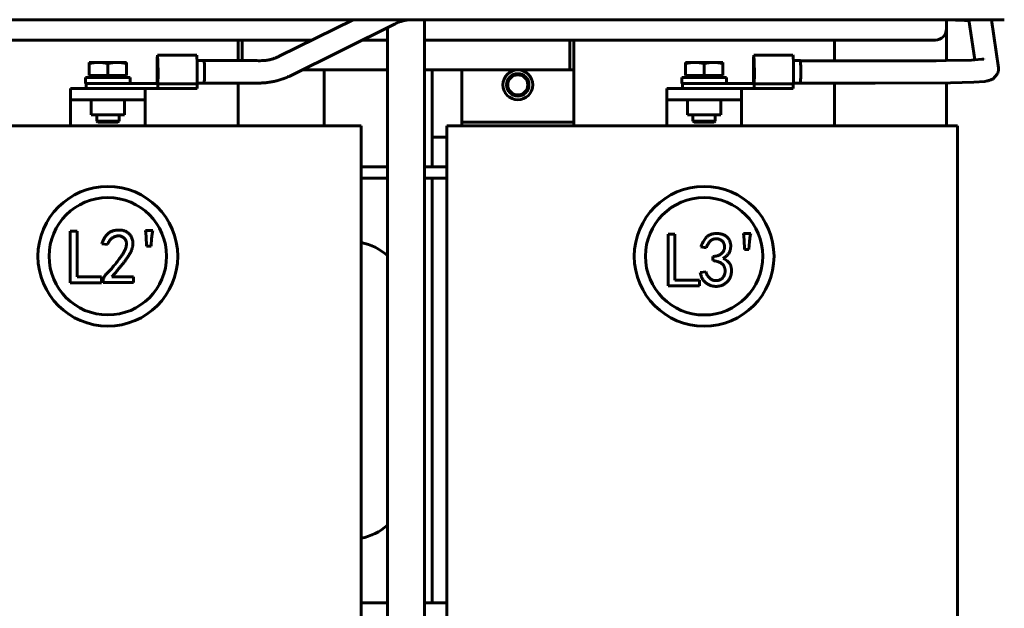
# Model space of a CAD drawing. Header units: millimetres. Extents: x 0 to 297, y 0 to 420.
# Tile 6 of 18: x 160 to 226, y 153 to 192. Entities that reach past the tile are written whole.
import ezdxf

# ---------------------------------------------------------------- set-up
doc = ezdxf.new("R2010")
doc.units = ezdxf.units.MM
doc.linetypes.add('K5LT_BASIC', pattern=[0])
doc.layers.add('Системный слой', color=7, linetype='Continuous')

# ---------------------------------------------------------------- blocks, each defined once
blk = doc.blocks.new('U3')
at = {"layer": 'Системный слой', "color": 150, "linetype": 'K5LT_BASIC', "lineweight": 60, "true_color": 0x0080ff}
for p, q in [((221.941, 192.079), (221.939, 192.079)), ((221.971, 192.079), (221.941, 192.079)), ((221.99, 192.079), (221.971, 192.079)), ((222.003, 192.078), (221.99, 192.079)), ((222.012, 192.078), (222.003, 192.078)), ((222.018, 192.078), (222.012, 192.078)), ((222.029, 192.078), (222.018, 192.078)), ((222.033, 192.078), (222.029, 192.078)), ((222.037, 192.078), (222.033, 192.078)), ((222.135, 192.076), (222.037, 192.078)), ((222.187, 192.075), (222.135, 192.076)), ((222.213, 192.074), (222.187, 192.075)), ((222.226, 192.074), (222.213, 192.074)), ((222.233, 192.074), (222.226, 192.074)), ((222.236, 192.074), (222.233, 192.074)), ((222.262, 192.073), (222.236, 192.074)), ((222.301, 192.072), (222.262, 192.073)), ((222.321, 192.072), (222.301, 192.072)), ((222.331, 192.071), (222.321, 192.072)), ((222.335, 192.071), (222.331, 192.071)), ((222.463, 192.068), (222.335, 192.071)), ((222.581, 192.064), (222.463, 192.068)), ((222.639, 192.062), (222.581, 192.064)), ((222.667, 192.061), (222.639, 192.062)), ((222.681, 192.061), (222.667, 192.061)), ((222.688, 192.06), (222.681, 192.061)), ((222.839, 192.055), (222.688, 192.06)), ((222.933, 192.051), (222.839, 192.055)), ((222.979, 192.049), (222.933, 192.051)), ((223.001, 192.048), (222.979, 192.049)), ((223.013, 192.047), (223.001, 192.048)), ((223.018, 192.047), (223.013, 192.047)), ((223.101, 192.043), (223.018, 192.047)), ((223.173, 192.039), (223.101, 192.043)), ((223.208, 192.037), (223.173, 192.039)), ((223.226, 192.036), (223.208, 192.037)), ((223.234, 192.035), (223.226, 192.036)), ((223.239, 192.035), (223.234, 192.035)), ((223.291, 192.032), (223.239, 192.035)), ((223.365, 192.027), (223.291, 192.032)), ((223.401, 192.025), (223.365, 192.027)), ((223.419, 192.024), (223.401, 192.025)), ((223.427, 192.023), (223.419, 192.024)), ((223.432, 192.023), (223.427, 192.023)), ((223.434, 192.023), (223.432, 192.023)), ((223.437, 192.022), (223.434, 192.023)), ((223.439, 192.022), (223.437, 192.022)), ((223.44, 192.022), (223.439, 192.022)), ((223.441, 192.022), (223.44, 192.022)), ((223.442, 192.022), (223.441, 192.022)), ((223.443, 192.022), (223.442, 192.022)), ((223.444, 192.022), (223.443, 192.022)), ((223.447, 192.022), (223.444, 192.022)), ((223.453, 192.021), (223.447, 192.022)), ((223.465, 192.02), (223.453, 192.021))]:
    blk.add_line(p, q, dxfattribs=at)
blk = doc.blocks.new('U4')
at = {"layer": 'Системный слой', "color": 150, "linetype": 'K5LT_BASIC', "lineweight": 60, "true_color": 0x0080ff}
for p, q in [((225.071, 188.119), (225.358, 188.437)), ((225.358, 188.437), (225.389, 188.505)), ((225.389, 188.507), (225.391, 188.51)), ((225.389, 188.505), (225.389, 188.507)), ((225.391, 188.51), (225.393, 188.517)), ((225.393, 188.517), (225.398, 188.53)), ((225.398, 188.53), (225.407, 188.557)), ((225.407, 188.557), (225.414, 188.583)), ((225.414, 188.585), (225.415, 188.588)), ((225.414, 188.583), (225.414, 188.585)), ((225.415, 188.588), (225.417, 188.594)), ((225.417, 188.594), (225.42, 188.607)), ((225.42, 188.607), (225.425, 188.633)), ((225.425, 188.633), (225.429, 188.657)), ((225.43, 188.841), (225.429, 188.847)), ((225.429, 188.662), (225.43, 188.669)), ((225.429, 188.659), (225.429, 188.662)), ((225.429, 188.657), (225.429, 188.659)), ((225.43, 188.836), (225.43, 188.841)), ((225.431, 188.833), (225.43, 188.836)), ((225.43, 188.669), (225.432, 188.683)), ((225.431, 188.832), (225.431, 188.833)), ((225.434, 188.802), (225.431, 188.832)), ((225.432, 188.683), (225.434, 188.71)), ((225.435, 188.773), (225.434, 188.802)), ((225.434, 188.71), (225.436, 188.745)), ((225.436, 188.758), (225.435, 188.773)), ((225.436, 188.751), (225.436, 188.758)), ((225.436, 188.747), (225.436, 188.751)), ((225.436, 188.745), (225.436, 188.747)), ((212.149, 187.837), (217.173, 187.837)), ((217.173, 187.837), (222.209, 187.839)), ((222.209, 187.839), (223.785, 187.884)), ((223.785, 187.884), (224.51, 187.944)), ((224.51, 187.944), (224.687, 187.972)), ((224.687, 187.972), (224.69, 187.972)), ((224.69, 187.972), (224.692, 187.972)), ((224.692, 187.972), (224.693, 187.973)), ((224.693, 187.973), (224.695, 187.973)), ((224.695, 187.973), (224.697, 187.974)), ((224.697, 187.974), (224.704, 187.975)), ((224.704, 187.975), (224.711, 187.976)), ((224.711, 187.976), (224.724, 187.979)), ((224.724, 187.979), (224.751, 187.985)), ((224.751, 187.985), (224.799, 187.998)), ((224.799, 187.998), (224.92, 188.039)), ((224.92, 188.039), (225.071, 188.119))]:
    blk.add_line(p, q, dxfattribs=at)
blk = doc.blocks.new('U5')
at = {"layer": 'Системный слой', "color": 150, "linetype": 'K5LT_BASIC', "lineweight": 60, "true_color": 0x0080ff}
for p, q in [((212.149, 189.335), (216.691, 189.335)), ((216.691, 189.335), (221.247, 189.335)), ((221.247, 189.335), (221.937, 189.336)), ((221.937, 189.336), (223.635, 189.377)), ((223.635, 189.377), (223.841, 189.388)), ((223.841, 189.388), (224.318, 189.428)), ((224.318, 189.428), (224.409, 189.44)), ((224.409, 189.44), (224.438, 189.445)), ((224.436, 189.443), (224.434, 189.443)), ((224.438, 189.444), (224.436, 189.443)), ((224.438, 189.445), (224.442, 189.446)), ((224.441, 189.445), (224.438, 189.444)), ((224.443, 189.446), (224.441, 189.445)), ((224.442, 189.446), (224.447, 189.447)), ((224.445, 189.446), (224.443, 189.446)), ((224.449, 189.447), (224.445, 189.446)), ((224.447, 189.447), (224.449, 189.447)), ((224.449, 189.447), (224.45, 189.448)), ((224.451, 189.448), (224.449, 189.447)), ((224.449, 189.447), (224.449, 189.447)), ((224.449, 189.447), (224.449, 189.447)), ((224.45, 189.448), (224.451, 189.448)), ((224.451, 189.448), (224.452, 189.448)), ((224.452, 189.448), (224.451, 189.448)), ((224.452, 189.448), (224.452, 189.448)), ((224.452, 189.448), (224.452, 189.448)), ((224.452, 189.448), (224.452, 189.448)), ((224.452, 189.448), (224.452, 189.448))]:
    blk.add_line(p, q, dxfattribs=at)
blk = doc.blocks.new('U6')
at = {"layer": 'Системный слой', "color": 150, "linetype": 'K5LT_BASIC', "lineweight": 60, "true_color": 0x0080ff}
for p, q in [((223.456, 192.086), (222.911, 192.086)), ((225.826, 192.086), (224.967, 192.086))]:
    blk.add_line(p, q, dxfattribs=at)
blk = doc.blocks.new('U7')
at = {"layer": 'Системный слой', "color": 150, "linetype": 'K5LT_BASIC', "lineweight": 60, "true_color": 0x0080ff}
for p, q in [((184.956, 191.806), (184.958, 191.807)), ((184.958, 191.807), (184.959, 191.808)), ((184.959, 191.808), (184.96, 191.808)), ((184.96, 191.808), (184.961, 191.808)), ((184.961, 191.808), (184.962, 191.809)), ((184.962, 191.809), (184.962, 191.809)), ((184.962, 191.809), (184.962, 191.809)), ((184.962, 191.809), (184.963, 191.809)), ((184.963, 191.809), (184.964, 191.81)), ((184.964, 191.81), (184.966, 191.811)), ((184.966, 191.811), (184.967, 191.811)), ((184.967, 191.811), (184.967, 191.812)), ((184.967, 191.812), (184.968, 191.812)), ((184.968, 191.812), (184.969, 191.812)), ((184.969, 191.812), (184.972, 191.814)), ((184.972, 191.814), (184.977, 191.816)), ((184.977, 191.816), (184.978, 191.817)), ((184.977, 191.816), (184.977, 191.816)), ((184.978, 191.817), (184.98, 191.818)), ((184.98, 191.818), (184.984, 191.82)), ((184.984, 191.82), (184.992, 191.823)), ((184.992, 191.823), (184.997, 191.826)), ((184.997, 191.826), (184.998, 191.826)), ((184.998, 191.826), (184.999, 191.827)), ((184.999, 191.827), (185.002, 191.829)), ((185.002, 191.829), (185.008, 191.831)), ((185.008, 191.831), (185.021, 191.837)), ((185.021, 191.837), (185.036, 191.845)), ((185.036, 191.845), (185.038, 191.845)), ((185.038, 191.845), (185.04, 191.847)), ((185.04, 191.847), (185.046, 191.849)), ((185.046, 191.849), (185.056, 191.854)), ((185.056, 191.854), (185.077, 191.864)), ((185.077, 191.864), (185.113, 191.879)), ((185.113, 191.879), (185.115, 191.88)), ((185.115, 191.88), (185.12, 191.882)), ((185.12, 191.882), (185.129, 191.886)), ((185.129, 191.886), (185.148, 191.894)), ((185.148, 191.894), (185.186, 191.91)), ((185.186, 191.91), (185.256, 191.937)), ((185.256, 191.937), (185.259, 191.938)), ((185.259, 191.938), (185.266, 191.941)), ((185.266, 191.941), (185.28, 191.946)), ((185.28, 191.946), (185.307, 191.955)), ((185.307, 191.955), (185.362, 191.973)), ((185.362, 191.973), (185.438, 191.996)), ((185.438, 191.996), (185.44, 191.997)), ((185.44, 191.997), (185.446, 191.998)), ((185.446, 191.998), (185.458, 192.001)), ((185.458, 192.001), (185.481, 192.007)), ((185.481, 192.007), (185.524, 192.018)), ((185.524, 192.018), (185.526, 192.019)), ((185.526, 192.019), (185.53, 192.019)), ((185.53, 192.019), (185.537, 192.021)), ((185.537, 192.021), (185.552, 192.025)), ((185.552, 192.025), (185.583, 192.031)), ((185.583, 192.031), (185.611, 192.037)), ((185.611, 192.037), (185.613, 192.037)), ((185.613, 192.037), (185.616, 192.038)), ((185.616, 192.038), (185.622, 192.039)), ((185.622, 192.039), (185.634, 192.041)), ((185.634, 192.041), (185.658, 192.046)), ((185.658, 192.046), (185.659, 192.046)), ((185.659, 192.046), (185.66, 192.046)), ((185.66, 192.046), (185.662, 192.046)), ((185.662, 192.046), (185.667, 192.047)), ((185.667, 192.047), (185.676, 192.049)), ((185.676, 192.049), (185.694, 192.051)), ((185.694, 192.051), (185.707, 192.054)), ((185.707, 192.054), (185.708, 192.054)), ((185.708, 192.054), (185.711, 192.054)), ((185.711, 192.054), (185.715, 192.055)), ((185.715, 192.055), (185.724, 192.056)), ((185.724, 192.056), (185.742, 192.059)), ((185.742, 192.059), (185.756, 192.06)), ((185.756, 192.06), (185.757, 192.061)), ((185.757, 192.061), (185.759, 192.061)), ((185.759, 192.061), (185.764, 192.061)), ((185.764, 192.061), (185.774, 192.063)), ((185.774, 192.063), (185.794, 192.065)), ((185.794, 192.065), (185.814, 192.067)), ((185.814, 192.067), (185.815, 192.068)), ((185.815, 192.068), (185.818, 192.068)), ((185.818, 192.068), (185.823, 192.068)), ((185.823, 192.068), (185.834, 192.069)), ((185.834, 192.069), (185.855, 192.072)), ((185.855, 192.072), (185.872, 192.073)), ((185.872, 192.073), (185.874, 192.073)), ((185.874, 192.073), (185.876, 192.073)), ((185.876, 192.073), (185.882, 192.074)), ((185.882, 192.074), (185.892, 192.075)), ((185.892, 192.075), (185.914, 192.076)), ((185.914, 192.076), (185.932, 192.078)), ((185.932, 192.078), (185.935, 192.078)), ((185.935, 192.078), (185.94, 192.078)), ((185.94, 192.078), (185.95, 192.079)), ((185.95, 192.079), (185.971, 192.08)), ((185.971, 192.08), (186.013, 192.082)), ((186.013, 192.082), (186.098, 192.085)), ((186.098, 192.085), (186.118, 192.085)), ((186.118, 192.085), (186.121, 192.085)), ((186.121, 192.085), (186.127, 192.085)), ((186.127, 192.085), (186.138, 192.086)), ((186.138, 192.086), (186.16, 192.086)), ((186.16, 192.086), (186.19, 192.086)), ((222.813, 192.086), (225.826, 192.086))]:
    blk.add_line(p, q, dxfattribs=at)
blk = doc.blocks.new('U8')
at = {"layer": 'Системный слой', "color": 150, "linetype": 'K5LT_BASIC', "lineweight": 60, "true_color": 0x0080ff}
for p, q in [((172.149, 189.336), (172.148, 189.336)), ((172.148, 187.836), (172.149, 187.836))]:
    blk.add_line(p, q, dxfattribs=at)
blk = doc.blocks.new('U10')
at = {"layer": 'Системный слой', "color": 150, "linetype": 'K5LT_BASIC', "lineweight": 60, "true_color": 0x0080ff}
for p, q in [((221.939, 193.586), (221.939, 205.461)), ((221.939, 191.461), (221.939, 192.086))]:
    blk.add_line(p, q, dxfattribs=at)
blk = doc.blocks.new('U12')
at = {"layer": 'Системный слой', "color": 150, "linetype": 'K5LT_BASIC', "lineweight": 60, "true_color": 0x0080ff}
for p, q in [((146.939, 190.711), (179.368, 190.711)), ((182.746, 190.711), (184.439, 190.711)), ((186.939, 190.711), (221.189, 190.711))]:
    blk.add_line(p, q, dxfattribs=at)
blk = doc.blocks.new('U16')
at = {"layer": 'Системный слой', "color": 150, "linetype": 'K5LT_BASIC', "lineweight": 60, "true_color": 0x0080ff}
for p, q in [((187.439, 184.211), (187.439, 182.211)), ((187.439, 181.461), (187.439, 152.961))]:
    blk.add_line(p, q, dxfattribs=at)
blk = doc.blocks.new('U23')
at = {"layer": 'Системный слой', "color": 150, "linetype": 'K5LT_BASIC', "lineweight": 60, "true_color": 0x0080ff}
for p, q in [((214.439, 189.335), (214.439, 190.711)), ((214.439, 184.961), (214.439, 187.837)), ((214.439, 126.711), (214.439, 132.461))]:
    blk.add_line(p, q, dxfattribs=at)
blk = doc.blocks.new('U24')
at = {"layer": 'Системный слой', "color": 150, "linetype": 'K5LT_BASIC', "lineweight": 60, "true_color": 0x0080ff}
for p, q in [((196.939, 190.711), (196.939, 184.961)), ((196.939, 132.461), (196.939, 126.711))]:
    blk.add_line(p, q, dxfattribs=at)
blk = doc.blocks.new('U25')
at = {"layer": 'Системный слой', "color": 150, "linetype": 'K5LT_BASIC', "lineweight": 60, "true_color": 0x0080ff}
for p, q in [((174.439, 189.336), (174.439, 190.711)), ((174.439, 184.961), (174.439, 187.836)), ((174.439, 126.711), (174.439, 132.461))]:
    blk.add_line(p, q, dxfattribs=at)
blk = doc.blocks.new('U42')
at = {"layer": 'Системный слой', "color": 150, "linetype": 'K5LT_BASIC', "lineweight": 60, "true_color": 0x0080ff}
for p, q in [((221.939, 189.336), (221.939, 191.461)), ((221.939, 184.961), (221.939, 187.837))]:
    blk.add_line(p, q, dxfattribs=at)
blk = doc.blocks.new('U49')
at = {"layer": 'Системный слой', "color": 150, "linetype": 'K5LT_BASIC', "lineweight": 60, "true_color": 0x0080ff}
for p, q in [((209.025, 189.711), (209.007, 189.517)), ((209.029, 189.7), (209.025, 189.711)), ((209.05, 189.289), (209.029, 189.7)), ((209.007, 189.517), (208.994, 188.939)), ((208.994, 188.939), (208.996, 188.08)), ((209.057, 188.462), (209.05, 189.289)), ((209.047, 187.77), (209.057, 188.462)), ((208.996, 188.08), (209.001, 187.811))]:
    blk.add_line(p, q, dxfattribs=at)
blk = doc.blocks.new('U50')
at = {"layer": 'Системный слой', "color": 150, "linetype": 'K5LT_BASIC', "lineweight": 60, "true_color": 0x0080ff}
for p, q in [((209.01, 189.169), (209.003, 188.638)), ((209.025, 189.361), (209.01, 189.169)), ((209.026, 189.359), (209.025, 189.361)), ((209.041, 189.096), (209.026, 189.359)), ((209.047, 188.534), (209.041, 189.096)), ((209.003, 188.638), (209.008, 188.076)), ((209.039, 188.002), (209.047, 188.534)), ((209.008, 188.076), (209.023, 187.813)), ((209.023, 187.813), (209.025, 187.811)), ((209.025, 187.811), (209.039, 188.002))]:
    blk.add_line(p, q, dxfattribs=at)
blk = doc.blocks.new('U51')
at = {"layer": 'Системный слой', "color": 150, "linetype": 'K5LT_BASIC', "lineweight": 60, "true_color": 0x0080ff}
for p, q in [((209.025, 187.836), (209.03, 187.836)), ((211.673, 187.836), (212.148, 187.836))]:
    blk.add_line(p, q, dxfattribs=at)
blk = doc.blocks.new('U52')
at = {"layer": 'Системный слой', "color": 150, "linetype": 'K5LT_BASIC', "lineweight": 60, "true_color": 0x0080ff}
for p, q in [((209.025, 189.336), (209.03, 189.336)), ((211.673, 189.336), (212.148, 189.336))]:
    blk.add_line(p, q, dxfattribs=at)
blk = doc.blocks.new('U53')
at = {"layer": 'Системный слой', "color": 150, "linetype": 'K5LT_BASIC', "lineweight": 60, "true_color": 0x0080ff}
for p, q in [((209.003, 188.545), (209.009, 189.086)), ((209.009, 189.086), (209.024, 189.335)), ((209.024, 189.335), (209.025, 189.336)), ((209.025, 189.336), (209.039, 189.145)), ((209.039, 189.145), (209.046, 188.627)), ((209.01, 188.027), (209.003, 188.545)), ((209.046, 188.627), (209.041, 188.086)), ((209.025, 187.836), (209.01, 188.027)), ((209.026, 187.837), (209.025, 187.836)), ((209.041, 188.086), (209.026, 187.837))]:
    blk.add_line(p, q, dxfattribs=at)
blk = doc.blocks.new('U59')
at = {"layer": 'Системный слой', "color": 150, "linetype": 'K5LT_BASIC', "lineweight": 60, "true_color": 0x0080ff}
for p, q in [((184.439, 188.711), (178.709, 188.711)), ((196.689, 188.711), (186.939, 188.711))]:
    blk.add_line(p, q, dxfattribs=at)
blk = doc.blocks.new('U67')
at = {"layer": 'Системный слой', "color": 150, "linetype": 'K5LT_BASIC', "lineweight": 60, "true_color": 0x0080ff}
for p, q in [((144.439, 152.961), (142.689, 152.961)), ((148.439, 152.961), (146.939, 152.961)), ((184.439, 152.961), (182.689, 152.961)), ((188.439, 152.961), (186.939, 152.961))]:
    blk.add_line(p, q, dxfattribs=at)
blk = doc.blocks.new('U68')
at = {"layer": 'Системный слой', "color": 150, "linetype": 'K5LT_BASIC', "lineweight": 60, "true_color": 0x0080ff}
for p, q in [((142.689, 181.461), (144.439, 181.461)), ((146.939, 181.461), (148.439, 181.461)), ((182.689, 181.461), (184.439, 181.461)), ((186.939, 181.461), (188.439, 181.461))]:
    blk.add_line(p, q, dxfattribs=at)
blk = doc.blocks.new('U69')
at = {"layer": 'Системный слой', "color": 150, "linetype": 'K5LT_BASIC', "lineweight": 60, "true_color": 0x0080ff}
for p, q in [((144.439, 182.211), (142.689, 182.211)), ((148.439, 182.211), (146.939, 182.211)), ((184.439, 182.211), (182.689, 182.211)), ((188.439, 182.211), (186.939, 182.211))]:
    blk.add_line(p, q, dxfattribs=at)
blk = doc.blocks.new('U74')
at = {"layer": 'Системный слой', "color": 150, "linetype": 'K5LT_BASIC', "lineweight": 60, "true_color": 0x0080ff}
blk.add_line((184.439, 115.086), (184.439, 191.55), dxfattribs=at)
blk = doc.blocks.new('U75')
at = {"layer": 'Системный слой', "color": 150, "linetype": 'K5LT_BASIC', "lineweight": 60, "true_color": 0x0080ff}
blk.add_line((186.939, 115.086), (186.939, 192.086), dxfattribs=at)
blk = doc.blocks.new('U85')
at = {"layer": 'Системный слой', "color": 150, "linetype": 'K5LT_BASIC', "lineweight": 60, "true_color": 0x0080ff}
for p, q in [((159.165, 192.086), (171.35, 192.086)), ((171.35, 192.086), (195.72, 192.086)), ((195.72, 192.086), (220.128, 192.086)), ((220.128, 192.086), (220.136, 192.086)), ((220.136, 192.086), (220.148, 192.086)), ((220.148, 192.086), (220.173, 192.086)), ((220.173, 192.086), (220.221, 192.086)), ((220.221, 192.086), (220.318, 192.086)), ((220.318, 192.086), (220.357, 192.086)), ((220.357, 192.086), (220.365, 192.086)), ((220.365, 192.086), (220.38, 192.086)), ((220.38, 192.086), (220.409, 192.086)), ((220.409, 192.086), (220.467, 192.086)), ((220.467, 192.086), (220.583, 192.086)), ((220.583, 192.086), (220.741, 192.086)), ((220.741, 192.086), (220.749, 192.086)), ((220.749, 192.086), (220.764, 192.086)), ((220.764, 192.086), (220.796, 192.086)), ((220.796, 192.086), (220.858, 192.086)), ((220.858, 192.086), (220.981, 192.086)), ((220.981, 192.086), (221.109, 192.086)), ((221.109, 192.086), (221.117, 192.086)), ((221.117, 192.086), (221.132, 192.086)), ((221.132, 192.086), (221.161, 192.086)), ((221.161, 192.086), (221.219, 192.086)), ((221.219, 192.086), (221.335, 192.086)), ((221.335, 192.086), (221.453, 192.086)), ((221.453, 192.086), (221.46, 192.086)), ((221.46, 192.086), (221.474, 192.086)), ((221.474, 192.086), (221.502, 192.086)), ((221.502, 192.086), (221.556, 192.086)), ((221.556, 192.086), (221.663, 192.086)), ((221.663, 192.086), (221.775, 192.086)), ((221.775, 192.086), (221.781, 192.086)), ((221.781, 192.086), (221.793, 192.086)), ((221.793, 192.086), (221.815, 192.086)), ((221.815, 192.086), (221.859, 192.086)), ((221.859, 192.086), (221.941, 192.086)), ((221.941, 192.086), (221.947, 192.086)), ((221.947, 192.086), (221.956, 192.086)), ((221.956, 192.086), (221.974, 192.086)), ((221.974, 192.086), (222.009, 192.086)), ((222.009, 192.086), (222.067, 192.086)), ((222.067, 192.086), (222.072, 192.086)), ((222.072, 192.086), (222.082, 192.086)), ((222.082, 192.086), (222.101, 192.086)), ((222.101, 192.086), (222.139, 192.086)), ((222.139, 192.086), (222.212, 192.086)), ((222.212, 192.086), (222.317, 192.086)), ((222.317, 192.086), (222.322, 192.086)), ((222.322, 192.086), (222.332, 192.086)), ((222.332, 192.086), (222.351, 192.086)), ((222.351, 192.086), (222.387, 192.086)), ((222.387, 192.086), (222.458, 192.086)), ((222.458, 192.086), (222.531, 192.086)), ((222.531, 192.086), (222.535, 192.086)), ((222.535, 192.086), (222.542, 192.086)), ((222.542, 192.086), (222.558, 192.086)), ((222.558, 192.086), (222.588, 192.086)), ((222.588, 192.086), (222.643, 192.086)), ((222.643, 192.086), (222.699, 192.086)), ((222.699, 192.086), (222.702, 192.086)), ((222.702, 192.086), (222.708, 192.086)), ((222.708, 192.086), (222.719, 192.086)), ((222.719, 192.086), (222.741, 192.086)), ((222.741, 192.086), (222.78, 192.086)), ((222.78, 192.086), (222.813, 192.086))]:
    blk.add_line(p, q, dxfattribs=at)
blk = doc.blocks.new('U87')
at = {"layer": 'Системный слой', "color": 150, "linetype": 'K5LT_BASIC', "lineweight": 60, "true_color": 0x0080ff}
for p, q in [((169.025, 189.711), (169.007, 189.517)), ((169.029, 189.7), (169.025, 189.711)), ((169.05, 189.289), (169.029, 189.7)), ((169.007, 189.517), (168.994, 188.939)), ((168.994, 188.939), (168.996, 188.08)), ((169.057, 188.462), (169.05, 189.289)), ((169.047, 187.77), (169.057, 188.462)), ((168.996, 188.08), (169.001, 187.811))]:
    blk.add_line(p, q, dxfattribs=at)
blk = doc.blocks.new('U88')
at = {"layer": 'Системный слой', "color": 150, "linetype": 'K5LT_BASIC', "lineweight": 60, "true_color": 0x0080ff}
for p, q in [((169.01, 189.169), (169.003, 188.638)), ((169.025, 189.361), (169.01, 189.169)), ((169.026, 189.359), (169.025, 189.361)), ((169.041, 189.096), (169.026, 189.359)), ((169.047, 188.534), (169.041, 189.096)), ((169.003, 188.638), (169.008, 188.076)), ((169.039, 188.002), (169.047, 188.534)), ((169.008, 188.076), (169.023, 187.813)), ((169.023, 187.813), (169.025, 187.811)), ((169.025, 187.811), (169.039, 188.002))]:
    blk.add_line(p, q, dxfattribs=at)
blk = doc.blocks.new('U89')
at = {"layer": 'Системный слой', "color": 150, "linetype": 'K5LT_BASIC', "lineweight": 60, "true_color": 0x0080ff}
for p, q in [((169.025, 187.836), (169.03, 187.836)), ((171.673, 187.836), (172.148, 187.836))]:
    blk.add_line(p, q, dxfattribs=at)
blk = doc.blocks.new('U90')
at = {"layer": 'Системный слой', "color": 150, "linetype": 'K5LT_BASIC', "lineweight": 60, "true_color": 0x0080ff}
for p, q in [((169.025, 189.336), (169.03, 189.336)), ((171.673, 189.336), (172.148, 189.336))]:
    blk.add_line(p, q, dxfattribs=at)
blk = doc.blocks.new('U91')
at = {"layer": 'Системный слой', "color": 150, "linetype": 'K5LT_BASIC', "lineweight": 60, "true_color": 0x0080ff}
for p, q in [((169.003, 188.545), (169.009, 189.086)), ((169.009, 189.086), (169.024, 189.335)), ((169.024, 189.335), (169.025, 189.336)), ((169.025, 189.336), (169.039, 189.145)), ((169.039, 189.145), (169.046, 188.627)), ((169.01, 188.027), (169.003, 188.545)), ((169.046, 188.627), (169.041, 188.086)), ((169.025, 187.836), (169.01, 188.027)), ((169.026, 187.837), (169.025, 187.836)), ((169.041, 188.086), (169.026, 187.837))]:
    blk.add_line(p, q, dxfattribs=at)

msp = doc.modelspace()

# ---------------------------------------------------------------- linework, layer by layer
at = {"layer": 'Системный слой', "color": 150, "linetype": 'K5LT_BASIC', "lineweight": 60, "true_color": 0x0080ff}
for p, q in [((177.1808, 189.6273), (182.1433, 192.0859)), ((177.8426, 188.2818), (184.9564, 191.8062)), ((223.8401, 189.3883), (223.4557, 192.0859)), ((225.4287, 188.8471), (224.9672, 192.0859)), ((225.826, 192.0859), (225.8262, 192.0859)), ((174.6894, 189.3359), (174.6894, 190.7109)), ((196.6894, 190.7109), (196.6894, 188.7109)), ((169.0247, 189.7109), (171.6487, 189.7109)), ((209.0247, 189.7109), (211.6487, 189.7109)), ((165.0644, 189.2109), (164.4394, 189.2109)), ((164.4394, 189.2109), (164.4394, 189.1405)), ((164.4394, 188.3359), (164.4394, 189.1405)), ((166.3144, 189.2109), (165.0644, 189.2109)), ((165.6894, 188.3359), (165.6894, 189.1405)), ((166.9394, 189.2109), (166.3144, 189.2109)), ((166.9394, 189.1405), (166.9394, 189.2109)), ((166.9394, 188.3359), (166.9394, 189.1405)), ((205.0644, 189.2109), (204.4394, 189.2109)), ((204.4394, 189.2109), (204.4394, 189.1405)), ((204.4394, 188.3359), (204.4394, 189.1405)), ((206.3144, 189.2109), (205.0644, 189.2109)), ((205.6894, 188.3359), (205.6894, 189.1405)), ((206.9394, 189.2109), (206.3144, 189.2109)), ((206.9394, 189.1405), (206.9394, 189.2109)), ((206.9394, 188.3359), (206.9394, 189.1405)), ((212.1509, 189.331), (212.1509, 189.3311)), ((165.6894, 188.3359), (164.4394, 188.3359)), ((164.5969, 188.2109), (164.4719, 188.3359)), ((166.9394, 188.3359), (165.6894, 188.3359)), ((166.7819, 188.2109), (166.9069, 188.3359)), ((180.1894, 188.7109), (180.1894, 184.9609)), ((187.4394, 188.7109), (187.4394, 184.2109)), ((189.4394, 185.2109), (189.4394, 188.7109)), ((196.9394, 188.7109), (196.6894, 188.7109)), ((205.6894, 188.3359), (204.4394, 188.3359)), ((204.5969, 188.2109), (204.4719, 188.3359)), ((206.9394, 188.3359), (205.6894, 188.3359)), ((206.7819, 188.2109), (206.9069, 188.3359)), ((164.1894, 187.8109), (164.1894, 188.2109)), ((164.1894, 188.2109), (167.1894, 188.2109)), ((164.1894, 187.8109), (166.4016, 187.8109)), ((164.2366, 187.8109), (164.2366, 187.4609)), ((166.4016, 187.8109), (169.0468, 187.8109)), ((167.1894, 187.8109), (167.1894, 188.2109)), ((169.0468, 187.8109), (169.0468, 187.7704)), ((169.0468, 187.7704), (171.6707, 187.7704)), ((169.0468, 187.7704), (169.0468, 187.4609)), ((171.6707, 187.7704), (171.6707, 187.4609)), ((204.1894, 187.8109), (204.1894, 188.2109)), ((204.1894, 188.2109), (207.1894, 188.2109)), ((204.1894, 187.8109), (206.4016, 187.8109)), ((204.2366, 187.8109), (204.2366, 187.4609)), ((206.4016, 187.8109), (209.0468, 187.8109)), ((207.1894, 187.8109), (207.1894, 188.2109)), ((209.0468, 187.8109), (209.0468, 187.7704)), ((209.0468, 187.7704), (211.6707, 187.7704)), ((209.0468, 187.7704), (209.0468, 187.4609)), ((211.6707, 187.7704), (211.6707, 187.4609)), ((163.1894, 187.4609), (168.1894, 187.4609)), ((163.1894, 186.7109), (163.1894, 187.4609)), ((168.1894, 186.7109), (168.1894, 187.4609)), ((168.1894, 187.4609), (169.0468, 187.4609)), ((169.0468, 187.4609), (171.6707, 187.4609)), ((203.1894, 187.4609), (208.1894, 187.4609)), ((203.1894, 186.7109), (203.1894, 187.4609)), ((208.1894, 186.7109), (208.1894, 187.4609)), ((208.1894, 187.4609), (209.0468, 187.4609)), ((209.0468, 187.4609), (211.6707, 187.4609)), ((163.1894, 186.7109), (168.1894, 186.7109)), ((163.1894, 184.9609), (163.1894, 186.7109)), ((164.5644, 185.7109), (164.5644, 186.7109)), ((166.8144, 185.7109), (166.8144, 186.7109)), ((168.1894, 184.9609), (168.1894, 186.7109)), ((203.1894, 186.7109), (208.1894, 186.7109)), ((203.1894, 184.9609), (203.1894, 186.7109)), ((204.5644, 185.7109), (204.5644, 186.7109)), ((206.8144, 185.7109), (206.8144, 186.7109)), ((208.1894, 184.9609), (208.1894, 186.7109)), ((166.8144, 185.7109), (164.5644, 185.7109)), ((164.9394, 185.2859), (164.9394, 185.7109)), ((166.4394, 185.2859), (166.4394, 185.7109)), ((206.8144, 185.7109), (204.5644, 185.7109)), ((204.9394, 185.2859), (204.9394, 185.7109)), ((206.4394, 185.2859), (206.4394, 185.7109)), ((154.9394, 184.9609), (176.1894, 184.9609)), ((165.0144, 185.2109), (164.9394, 185.2859)), ((164.9394, 185.2859), (166.4394, 185.2859)), ((166.3644, 185.2109), (165.0144, 185.2109)), ((166.3644, 185.2109), (166.4394, 185.2859)), ((176.1894, 184.9609), (182.6894, 184.9609)), ((182.6894, 184.9609), (182.6894, 132.4609)), ((188.4394, 184.9609), (194.9394, 184.9609)), ((188.4394, 132.4609), (188.4394, 184.9609)), ((189.4394, 185.2109), (196.9394, 185.2109)), ((189.4394, 185.2109), (189.4394, 184.9609)), ((194.9394, 184.9609), (216.1894, 184.9609)), ((205.0144, 185.2109), (204.9394, 185.2859)), ((204.9394, 185.2859), (206.4394, 185.2859)), ((206.3644, 185.2109), (205.0144, 185.2109)), ((206.3644, 185.2109), (206.4394, 185.2859)), ((216.1894, 184.9609), (222.6894, 184.9609)), ((222.6894, 184.9609), (222.6894, 132.4609)), ((187.4394, 184.2109), (188.4394, 184.2109)), ((187.4394, 184.2109), (188.4394, 184.2109)), ((163.1574, 177.9033), (163.6237, 177.9033)), ((163.1574, 174.4361), (163.1574, 177.9033)), ((163.6237, 177.9033), (163.6237, 174.8213)), ((168.2183, 177.9439), (168.7049, 177.9439)), ((168.2589, 177.5383), (168.2183, 177.9439)), ((203.2667, 177.6881), (203.733, 177.6881)), ((203.2667, 174.2209), (203.2667, 177.6881)), ((203.733, 177.6881), (203.733, 174.6062)), ((208.3682, 177.3232), (208.3276, 177.7287)), ((208.3276, 177.7287), (208.8143, 177.7287)), ((165.6676, 176.9909), (165.2823, 177.0517)), ((168.2791, 176.8895), (168.2589, 177.5383)), ((168.6238, 177.4167), (168.5833, 176.8895)), ((208.3885, 176.6743), (208.3682, 177.3232)), ((208.7332, 177.2015), (208.6926, 176.6743)), ((168.5833, 176.8895), (168.2791, 176.8895)), ((205.8377, 176.7757), (205.4727, 176.8365)), ((208.6926, 176.6743), (208.3885, 176.6743)), ((206.2635, 175.9241), (206.2635, 176.1877)), ((205.4322, 175.1131), (205.7972, 175.1739)), ((165.2661, 174.4361), (163.1574, 174.4361)), ((163.6237, 174.8213), (165.2661, 174.8213)), ((165.2661, 174.8213), (165.2661, 174.4361)), ((165.3634, 174.4564), (165.3634, 174.5375)), ((167.4113, 174.4564), (165.3634, 174.4564)), ((165.9514, 174.8213), (167.4113, 174.8213)), ((167.4113, 174.8213), (167.4113, 174.4564)), ((203.733, 174.6062), (205.3754, 174.6062)), ((205.3754, 174.6062), (205.3754, 174.2209)), ((205.3754, 174.2209), (203.2667, 174.2209))]:
    msp.add_line(p, q, dxfattribs=at)
for centre, radius in [((193.1894, 187.7109), 0.75), ((193.1894, 187.7109), 0.675), ((165.6869, 176.2094), 4.6875), ((205.6888, 176.2073), 4.6875), ((165.6869, 176.2094), 3.9375), ((205.6888, 176.2073), 3.9375)]:
    msp.add_circle(centre, radius, dxfattribs=at)
for centre, radius, start, end in [((221.1894, 191.4609), 0.75, 270, 0), ((193.1894, 187.7109), 1, 0, 180), ((193.1894, 187.7109), 1, 180, 0), ((181.9394, 173.4609), 3.75, 48.189685, 78.463041), ((181.9394, 160.9609), 3.75, 281.536959, 311.810315)]:
    msp.add_arc(centre, radius, start, end, dxfattribs=at)
for centre, major_axis, start_param in [((171.6487, 188.5859), (0, -1.125), 0.7599551), ((211.6487, 188.5859), (0, -1.125), 0.7599551), ((172.1485, 188.5859), (0, -0.75), 0), ((212.1485, 188.5859), (0, -0.75), 0)]:
    msp.add_ellipse(centre, major_axis=major_axis, ratio=0.0285012, start_param=start_param, end_param=3.1415927, dxfattribs=at)
for points, knots in [([(172.1484, 189.3359), (172.1485, 189.3359), (172.1485, 189.3359), (172.2179, 189.3359), (172.2874, 189.3359), (172.3994, 189.3359), (172.4419, 189.3359), (172.5058, 189.3359), (172.5271, 189.3359), (172.559, 189.3359), (172.5696, 189.3359), (172.5856, 189.3359), (172.5909, 189.3359), (172.5989, 189.3359), (172.6016, 189.3359), (172.6056, 189.3359), (172.6069, 189.3359), (172.6089, 189.3359), (172.6096, 189.3359), (172.6106, 189.3359), (172.6109, 189.3359), (172.6168, 189.3359), (172.6225, 189.3359), (172.6307, 189.3359), (172.6334, 189.3359), (172.6414, 189.3359), (172.6467, 189.3359), (172.66, 189.3359), (172.668, 189.3359), (172.6866, 189.3359), (172.6973, 189.3359), (172.7292, 189.3359), (172.7505, 189.3359), (172.8037, 189.3359), (172.8356, 189.3359), (172.9101, 189.3359), (172.9527, 189.3359), (173.0804, 189.3359), (173.1655, 189.3359), (173.3783, 189.3359), (173.506, 189.3359), (173.6583, 189.3359), (173.6828, 189.3359), (173.7778, 189.3359), (173.8483, 189.3359), (173.9464, 189.3359), (173.9739, 189.3359), (174.0123, 189.3359), (174.023, 189.3359), (174.0446, 189.3359), (174.0553, 189.3359), (174.0876, 189.3359), (174.1092, 189.3359), (174.1738, 189.3359), (174.2168, 189.3359), (174.3198, 189.3359), (174.3796, 189.3359), (174.4656, 189.3359), (174.4916, 189.3359), (174.5326, 189.3359), (174.5474, 189.3359), (174.6047, 189.3359), (174.6472, 189.3359), (174.7252, 189.3359), (174.7608, 189.3359), (174.8304, 189.3359), (174.8644, 189.3359), (174.9134, 189.3359), (174.9284, 189.3359), (174.9501, 189.3359), (174.9567, 189.3359), (174.9701, 189.3359), (174.9768, 189.3359), (174.9955, 189.3359), (175.0075, 189.3359), (175.0439, 189.3359), (175.0682, 189.3359), (175.1417, 189.3359), (175.1912, 189.3359), (175.3402, 189.3359), (175.441, 189.3359), (175.5914, 189.3359), (175.6406, 189.3359), (175.7638, 189.3359), (175.8344, 189.3357), (175.9773, 189.336), (176.0499, 189.3378), (176.1404, 189.3429), (176.1589, 189.3441), (176.1996, 189.3471), (176.222, 189.3489), (176.2665, 189.3532), (176.2888, 189.3555), (176.3237, 189.3597), (176.3366, 189.3613), (176.3622, 189.3647), (176.375, 189.3665), (176.4005, 189.3703), (176.4132, 189.3723), (176.4386, 189.3765), (176.4512, 189.3786), (176.4792, 189.3837), (176.4946, 189.3866), (176.525, 189.3927), (176.5402, 189.3959), (176.592, 189.4073), (176.6288, 189.4163), (176.7013, 189.436), (176.7371, 189.4467), (176.8073, 189.4693), (176.8417, 189.4813), (176.9043, 189.5046), (176.9323, 189.5156), (177.0153, 189.5496), (177.0694, 189.5738), (177.1422, 189.6084), (177.1614, 189.6177), (177.1806, 189.6272), (177.1807, 189.6273), (177.1808, 189.6273)], [0, 0, 0, 0, 0.0006339, 0.0006339, 1.8753631, 1.8753631, 3.024669, 3.024669, 3.5993219, 3.5993219, 3.8866484, 3.8866484, 4.0303116, 4.0303116, 4.1021432, 4.1021432, 4.138059, 4.138059, 4.1560169, 4.1560169, 4.1649959, 4.1649959, 4.3167963, 4.3167963, 4.3886279, 4.3886279, 4.5322912, 4.5322912, 4.747786, 4.747786, 5.0351125, 5.0351125, 5.6097654, 5.6097654, 6.4717449, 6.4717449, 7.6210508, 7.6210508, 9.9196625, 9.9196625, 13.3675802, 13.3675802, 14.0303492, 14.0303492, 15.9302564, 15.9302564, 16.6727279, 16.6727279, 16.962881, 16.962881, 17.2530341, 17.2530341, 17.8333779, 17.8333779, 18.9943143, 18.9943143, 20.6112785, 20.6112785, 21.3179707, 21.3179707, 21.7197244, 21.7197244, 22.8712952, 22.8712952, 23.8498902, 23.8498902, 24.7953008, 24.7953008, 25.2148932, 25.2148932, 25.4011167, 25.4011167, 25.5873403, 25.5873403, 25.9217197, 25.9217197, 26.5915012, 26.5915012, 27.9303646, 27.9303646, 30.5861963, 30.5861963, 31.8703582, 31.8703582, 33.8152427, 33.8152427, 35.7601271, 35.7601271, 36.2609787, 36.2609787, 36.8649947, 36.8649947, 37.4690106, 37.4690106, 37.8185314, 37.8185314, 38.1680523, 38.1680523, 38.5175731, 38.5175731, 38.8670939, 38.8670939, 39.290957, 39.290957, 39.7148202, 39.7148202, 40.7519025, 40.7519025, 41.7889849, 41.7889849, 42.8260673, 42.8260673, 43.6785862, 43.6785862, 45.3819354, 45.3819354, 45.9969013, 45.9969013, 46, 46, 46, 46]), ([(172.1485, 187.8359), (172.1485, 187.8359), (172.1485, 187.8359), (172.218, 187.8359), (172.2874, 187.8359), (172.3994, 187.8359), (172.442, 187.8359), (172.5058, 187.8359), (172.5271, 187.8359), (172.559, 187.8359), (172.5697, 187.8359), (172.5856, 187.8359), (172.591, 187.8359), (172.599, 187.8359), (172.6016, 187.8359), (172.6056, 187.8359), (172.6069, 187.8359), (172.6089, 187.8359), (172.6096, 187.8359), (172.6106, 187.8359), (172.6109, 187.8359), (172.6115, 187.8359), (172.6117, 187.8359), (172.6173, 187.8359), (172.6227, 187.8359), (172.6308, 187.8359), (172.6334, 187.8359), (172.6414, 187.8359), (172.6467, 187.8359), (172.66, 187.8359), (172.668, 187.8359), (172.6867, 187.8359), (172.6973, 187.8359), (172.7292, 187.8359), (172.7505, 187.8359), (172.8037, 187.8359), (172.8356, 187.8359), (172.9101, 187.8359), (172.9527, 187.8359), (173.0804, 187.8359), (173.1655, 187.8359), (173.3784, 187.8359), (173.5061, 187.8359), (173.6395, 187.8359), (173.6452, 187.8359), (173.7379, 187.8359), (173.8247, 187.8359), (173.9415, 187.8359), (173.9715, 187.8359), (174.0119, 187.8359), (174.0223, 187.8359), (174.043, 187.8359), (174.0534, 187.8359), (174.0845, 187.8359), (174.1053, 187.8359), (174.1675, 187.8359), (174.2091, 187.8359), (174.3006, 187.8359), (174.3505, 187.8359), (174.4135, 187.8359), (174.4265, 187.8359), (174.453, 187.8359), (174.4666, 187.8359), (174.4868, 187.8359), (174.4934, 187.8359), (174.5067, 187.8359), (174.5133, 187.8359), (174.5757, 187.8359), (174.6314, 187.8359), (174.7492, 187.8359), (174.8117, 187.8359), (174.8988, 187.8359), (174.9232, 187.8359), (174.9571, 187.8359), (174.9666, 187.8359), (174.9855, 187.8359), (174.9949, 187.8359), (175.0232, 187.8359), (175.0419, 187.8359), (175.098, 187.8359), (175.1351, 187.8359), (175.2459, 187.8359), (175.3189, 187.8359), (175.5325, 187.8359), (175.671, 187.8359), (175.8491, 187.8359), (175.8828, 187.8357), (175.9254, 187.836), (175.9344, 187.8361), (175.9644, 187.8365), (175.9853, 187.837), (176.0511, 187.8391), (176.0957, 187.8414), (176.2371, 187.8509), (176.3331, 187.8607), (176.5273, 187.8865), (176.6234, 187.9022), (176.7623, 187.929), (176.8043, 187.9376), (176.888, 187.9558), (176.9295, 187.9654), (177.0124, 187.9855), (177.0538, 187.9961), (177.1364, 188.0184), (177.1777, 188.0301), (177.3154, 188.071), (177.4093, 188.1021), (177.5916, 188.1694), (177.6802, 188.2057), (177.7919, 188.2571), (177.8169, 188.2691), (177.842, 188.2815), (177.8423, 188.2816), (177.8426, 188.2818)], [0, 0, 0, 0, 0.0002361, 0.0002361, 1.5147188, 1.5147188, 2.4430059, 2.4430059, 2.9071495, 2.9071495, 3.1392212, 3.1392212, 3.2552571, 3.2552571, 3.3132751, 3.3132751, 3.342284, 3.342284, 3.3567885, 3.3567885, 3.3640408, 3.3640408, 3.3690408, 3.3690408, 3.486649, 3.486649, 3.5446669, 3.5446669, 3.6607028, 3.6607028, 3.8347566, 3.8347566, 4.0668284, 4.0668284, 4.530972, 4.530972, 5.2271873, 5.2271873, 6.1554743, 6.1554743, 8.0120485, 8.0120485, 10.7969097, 10.7969097, 10.9213043, 10.9213043, 12.8183031, 12.8183031, 13.4741005, 13.4741005, 13.7008114, 13.7008114, 13.9275222, 13.9275222, 14.3809145, 14.3809145, 15.2875067, 15.2875067, 16.3776862, 16.3776862, 16.6594177, 16.6594177, 16.9549979, 16.9549979, 17.0993258, 17.0993258, 17.2436537, 17.2436537, 18.4548659, 18.4548659, 19.7867334, 19.7867334, 20.3037516, 20.3037516, 20.5044531, 20.5044531, 20.7051546, 20.7051546, 21.1071565, 21.1071565, 21.9124682, 21.9124682, 23.5286066, 23.5286066, 26.6659721, 26.6659721, 27.3915143, 27.3915143, 27.5846, 27.5846, 28.0381279, 28.0381279, 29.0105953, 29.0105953, 31.1322705, 31.1322705, 33.2769259, 33.2769259, 34.2183951, 34.2183951, 35.1598643, 35.1598643, 36.1013335, 36.1013335, 37.0428027, 37.0428027, 39.24203, 39.24203, 41.3706825, 41.3706825, 41.9923058, 41.9923058, 42, 42, 42, 42]), ([(165.2823, 177.0517), (165.2959, 177.0894), (165.3224, 177.1628), (165.368, 177.2673), (165.415, 177.3645), (165.4649, 177.4539), (165.5186, 177.5348), (165.575, 177.608), (165.6341, 177.6734), (165.6963, 177.731), (165.7614, 177.7818), (165.8297, 177.8259), (165.9005, 177.8644), (165.9739, 177.897), (166.0503, 177.9234), (166.1299, 177.9425), (166.2118, 177.9574), (166.2678, 177.9619), (166.2961, 177.9641)], [0, 0, 0, 0, 0.082418, 0.1603497, 0.2342482, 0.3045452, 0.3706461, 0.4337613, 0.4942528, 0.5518037, 0.6079209, 0.6637471, 0.7187966, 0.7734135, 0.8289231, 0.8846043, 0.9415582, 1, 1, 1, 1]), ([(166.2961, 177.9641), (166.3291, 177.9668), (166.3934, 177.9719), (166.4875, 177.9729), (166.5763, 177.9668), (166.6614, 177.9551), (166.7445, 177.9345), (166.8279, 177.904), (166.9122, 177.8629), (166.9973, 177.8125), (167.0807, 177.7507), (167.1562, 177.673), (167.2229, 177.581), (167.2825, 177.4769), (167.3305, 177.3598), (167.3594, 177.2294), (167.37, 177.0879), (167.3642, 176.9631), (167.35, 176.8575), (167.3301, 176.7731), (167.3015, 176.6853), (167.2678, 176.5926), (167.223, 176.4973), (167.1725, 176.3974), (167.1122, 176.2945), (167.0575, 176.2057), (167.0079, 176.1318), (166.9664, 176.0714), (166.9211, 176.007), (166.8701, 175.9395), (166.8164, 175.8675), (166.7585, 175.7914), (166.6961, 175.7121), (166.6298, 175.6284), (166.5594, 175.5406), (166.4845, 175.4493), (166.4052, 175.3546), (166.3227, 175.2552), (166.2359, 175.152), (166.1449, 175.045), (166.0492, 174.9348), (165.9845, 174.8597), (165.9514, 174.8213)], [0, 0, 0, 0, 0.0231066, 0.0449378, 0.0655931, 0.085179, 0.1047905, 0.1252321, 0.146947, 0.1701294, 0.1941955, 0.2191421, 0.2453748, 0.2732971, 0.3026794, 0.3333104, 0.3660738, 0.4013869, 0.4202566, 0.4403369, 0.4617676, 0.484702, 0.5090853, 0.5351729, 0.5627921, 0.5922081, 0.6079503, 0.6249052, 0.6433192, 0.6629144, 0.6838717, 0.7060522, 0.7295644, 0.7543029, 0.7805141, 0.8080636, 0.8367079, 0.8667163, 0.8982007, 0.9307825, 0.9647093, 1, 1, 1, 1]), ([(168.7049, 177.9439), (168.6866, 177.8563), (168.65, 177.682), (168.6325, 177.5048), (168.6238, 177.4167)], [0, 0, 0, 0, 0.5027795, 1, 1, 1, 1]), ([(205.4727, 176.8365), (205.494, 176.8953), (205.5355, 177.0097), (205.6129, 177.1706), (205.7028, 177.3156), (205.7871, 177.4251), (205.8612, 177.5037), (205.9226, 177.5544), (205.9876, 177.6004), (206.0581, 177.6389), (206.1331, 177.6718), (206.2131, 177.6969), (206.2974, 177.7165), (206.3853, 177.7298), (206.4739, 177.7368), (206.5609, 177.7397), (206.6452, 177.7353), (206.7268, 177.7278), (206.8053, 177.7131), (206.881, 177.6939), (206.9535, 177.6679), (207.0237, 177.6383), (207.0892, 177.6029), (207.1509, 177.5642), (207.2062, 177.5191), (207.2582, 177.4716), (207.3028, 177.4174), (207.344, 177.3601), (207.3799, 177.298), (207.4097, 177.2316), (207.4346, 177.1629), (207.4532, 177.0917), (207.4671, 177.0193), (207.4736, 176.9448), (207.4743, 176.8692), (207.4689, 176.7919), (207.4575, 176.7131), (207.4406, 176.6331), (207.4163, 176.5531), (207.3812, 176.4753), (207.3367, 176.4002), (207.2828, 176.3276), (207.2195, 176.2575), (207.146, 176.191), (207.064, 176.1258), (207.004, 176.0864), (206.9732, 176.066)], [0, 0, 0, 0, 0.0474644, 0.0924887, 0.135475, 0.1769674, 0.1972903, 0.2174162, 0.2373714, 0.2578142, 0.2783543, 0.2995383, 0.3214187, 0.3441338, 0.3670489, 0.3889408, 0.4102756, 0.4311237, 0.4512424, 0.4709051, 0.4904653, 0.5097307, 0.5287159, 0.5470332, 0.5650435, 0.5828138, 0.6005035, 0.6182453, 0.6364913, 0.6548865, 0.6734863, 0.6919963, 0.7107705, 0.7294984, 0.7487196, 0.7681758, 0.7883602, 0.8091874, 0.8303141, 0.8517809, 0.8738761, 0.8965984, 0.9204467, 0.9454984, 0.97192, 1, 1, 1, 1]), ([(208.8143, 177.7287), (208.7959, 177.6411), (208.7593, 177.4668), (208.7418, 177.2896), (208.7332, 177.2015)], [0, 0, 0, 0, 0.5027795, 1, 1, 1, 1]), ([(165.3634, 174.5375), (165.3659, 174.5626), (165.3708, 174.6125), (165.3879, 174.6859), (165.412, 174.7576), (165.4436, 174.8276), (165.4828, 174.8958), (165.5309, 174.9608), (165.5846, 175.0255), (165.6489, 175.0866), (165.7182, 175.1517), (165.79, 175.2261), (165.8677, 175.3074), (165.9483, 175.399), (166.0351, 175.4976), (166.1248, 175.6061), (166.2194, 175.7225), (166.3165, 175.8445), (166.4116, 175.9671), (166.4992, 176.0859), (166.5789, 176.1968), (166.6501, 176.3002), (166.7107, 176.3973), (166.7634, 176.4867), (166.8083, 176.5681), (166.8532, 176.6653), (166.8955, 176.7774), (166.9287, 176.9047), (166.9437, 177.0226), (166.9378, 177.1309), (166.9145, 177.2297), (166.8739, 177.3194), (166.8168, 177.4002), (166.7438, 177.4691), (166.6606, 177.5259), (166.5681, 177.564), (166.469, 177.5833), (166.3654, 177.5816), (166.2609, 177.563), (166.1569, 177.5307), (166.0566, 177.4808), (165.9583, 177.4184), (165.8673, 177.3381), (165.7872, 177.2392), (165.7191, 177.1222), (165.6852, 177.0357), (165.6676, 176.9909)], [0, 0, 0, 0, 0.0155287, 0.0308642, 0.04632, 0.0620533, 0.0780793, 0.0946407, 0.1118158, 0.1298049, 0.1492158, 0.1703673, 0.1934894, 0.2184957, 0.245488, 0.2743887, 0.3051868, 0.3378863, 0.3704218, 0.4007344, 0.4288022, 0.4545463, 0.4780315, 0.4993181, 0.5184278, 0.535259, 0.5652147, 0.5921015, 0.6161602, 0.6380887, 0.6585443, 0.6783481, 0.6983685, 0.7190874, 0.7398698, 0.7600558, 0.7803153, 0.8015928, 0.8234931, 0.8454849, 0.8684476, 0.8923113, 0.9169977, 0.9428597, 0.9703611, 1, 1, 1, 1]), ([(206.2635, 176.1877), (206.2979, 176.1912), (206.3644, 176.198), (206.46, 176.216), (206.5485, 176.2363), (206.6296, 176.262), (206.7035, 176.292), (206.7705, 176.3261), (206.8298, 176.3656), (206.8818, 176.4093), (206.9273, 176.4568), (206.9657, 176.5081), (206.9977, 176.5627), (207.0227, 176.621), (207.0403, 176.6829), (207.0529, 176.7479), (207.0567, 176.8165), (207.0553, 176.8871), (207.0478, 176.9569), (207.0317, 177.0232), (207.0091, 177.0844), (206.9802, 177.1413), (206.9424, 177.192), (206.8987, 177.2382), (206.8479, 177.279), (206.791, 177.314), (206.7301, 177.3425), (206.6677, 177.3658), (206.604, 177.3798), (206.5396, 177.3873), (206.4741, 177.3885), (206.4077, 177.3804), (206.3402, 177.366), (206.2722, 177.3445), (206.2046, 177.3142), (206.1411, 177.2704), (206.0818, 177.2155), (206.0245, 177.1504), (205.9729, 177.0723), (205.923, 176.9842), (205.877, 176.8845), (205.8512, 176.813), (205.8377, 176.7757)], [0, 0, 0, 0, 0.0346279, 0.0670302, 0.097477, 0.1256632, 0.1522368, 0.1773884, 0.2009232, 0.2235527, 0.2453943, 0.2667337, 0.2876601, 0.3086917, 0.3301416, 0.3521026, 0.3749979, 0.3988532, 0.4228625, 0.4453314, 0.4670165, 0.488239, 0.5090779, 0.5302096, 0.5518132, 0.5742469, 0.597043, 0.6191997, 0.6408208, 0.6623075, 0.6841505, 0.7063853, 0.7292324, 0.7532102, 0.7778108, 0.803296, 0.8301304, 0.8587779, 0.8900428, 0.9237671, 0.9602734, 1, 1, 1, 1]), ([(206.9732, 176.066), (207.0185, 176.0446), (207.1072, 176.0026), (207.2258, 175.9177), (207.3276, 175.8176), (207.3981, 175.7217), (207.4457, 175.6382), (207.474, 175.5695), (207.4957, 175.4961), (207.5114, 175.4185), (207.5213, 175.3361), (207.5238, 175.249), (207.5209, 175.1569), (207.5111, 175.0618), (207.4954, 174.9664), (207.4703, 174.8745), (207.4382, 174.7871), (207.398, 174.7042), (207.3494, 174.6264), (207.2921, 174.5538), (207.2285, 174.4849), (207.1563, 174.4227), (207.0799, 174.366), (206.9996, 174.3168), (206.9171, 174.2754), (206.8319, 174.2421), (206.744, 174.2173), (206.6538, 174.2001), (206.5609, 174.1901), (206.4664, 174.189), (206.3722, 174.1946), (206.2805, 174.2087), (206.1915, 174.2275), (206.1062, 174.2553), (206.0234, 174.2885), (205.9446, 174.3303), (205.8686, 174.378), (205.7962, 174.4324), (205.7283, 174.4941), (205.6666, 174.5628), (205.6105, 174.6378), (205.5631, 174.7207), (205.5193, 174.8087), (205.4842, 174.9044), (205.4533, 175.0061), (205.4393, 175.0769), (205.4322, 175.1131)], [0, 0, 0, 0, 0.0353833, 0.0692705, 0.1025623, 0.13598, 0.1530165, 0.1704708, 0.18839, 0.2069955, 0.2264245, 0.246968, 0.2685728, 0.2915207, 0.3145081, 0.3368773, 0.3587738, 0.3802259, 0.4019327, 0.4234948, 0.4455346, 0.4681122, 0.4907681, 0.5127759, 0.5345433, 0.5560063, 0.5773522, 0.5989781, 0.6208696, 0.6433506, 0.6656967, 0.6875237, 0.70891, 0.7299007, 0.7509362, 0.7719157, 0.7928347, 0.8143218, 0.8358715, 0.8575523, 0.8795708, 0.9019429, 0.9249779, 0.949008, 0.973929, 1, 1, 1, 1]), ([(205.7972, 175.1739), (205.8115, 175.1314), (205.8398, 175.0479), (205.9009, 174.9325), (205.9738, 174.8285), (206.0438, 174.7505), (206.1071, 174.6973), (206.157, 174.6625), (206.2095, 174.6326), (206.266, 174.6107), (206.3244, 174.5919), (206.3863, 174.5813), (206.4506, 174.5752), (206.5167, 174.5742), (206.5826, 174.5802), (206.6463, 174.5922), (206.7066, 174.6101), (206.7635, 174.6349), (206.8161, 174.6671), (206.8663, 174.7038), (206.9123, 174.7478), (206.9537, 174.7979), (206.9911, 174.8517), (207.0234, 174.9079), (207.0501, 174.9662), (207.0701, 175.0265), (207.0856, 175.0884), (207.0941, 175.1524), (207.0982, 175.2182), (207.0955, 175.285), (207.0887, 175.3509), (207.0749, 175.414), (207.0562, 175.473), (207.033, 175.5291), (207.0027, 175.5803), (206.9679, 175.6283), (206.9278, 175.6723), (206.8814, 175.7122), (206.8292, 175.7492), (206.7699, 175.7834), (206.7029, 175.8134), (206.6295, 175.8424), (206.5482, 175.8668), (206.46, 175.8892), (206.3643, 175.9089), (206.2979, 175.9189), (206.2635, 175.9241)], [0, 0, 0, 0, 0.0421545, 0.0827972, 0.1221768, 0.1614951, 0.1808753, 0.1998131, 0.218676, 0.2374728, 0.2566836, 0.2763067, 0.2964043, 0.3173563, 0.3383914, 0.3585206, 0.3781819, 0.3974704, 0.416687, 0.4360372, 0.4558515, 0.476407, 0.4970419, 0.5173929, 0.5373034, 0.5571791, 0.5770478, 0.5972554, 0.617769, 0.6389669, 0.6600494, 0.6800419, 0.6995475, 0.7182171, 0.7369917, 0.7553545, 0.7738496, 0.792872, 0.8127936, 0.8339915, 0.8570584, 0.8818013, 0.9081599, 0.9368209, 0.9673369, 1, 1, 1, 1])]:
    msp.add_open_spline(points, degree=3, knots=knots, dxfattribs=at)
for points in [[(164.4394, 189.1405), (164.6477, 189.1843), (164.8561, 189.2109), (165.0644, 189.2109)], [(165.0644, 189.2109), (165.2727, 189.2109), (165.4811, 189.1843), (165.6894, 189.1405)], [(165.6894, 189.1405), (165.8977, 189.1843), (166.1061, 189.2109), (166.3144, 189.2109)], [(166.3144, 189.2109), (166.5227, 189.2109), (166.7311, 189.1843), (166.9394, 189.1405)], [(204.4394, 189.1405), (204.6477, 189.1843), (204.8561, 189.2109), (205.0644, 189.2109)], [(205.0644, 189.2109), (205.2727, 189.2109), (205.4811, 189.1843), (205.6894, 189.1405)], [(205.6894, 189.1405), (205.8977, 189.1843), (206.1061, 189.2109), (206.3144, 189.2109)], [(206.3144, 189.2109), (206.5227, 189.2109), (206.7311, 189.1843), (206.9394, 189.1405)]]:
    msp.add_open_spline(points, degree=3, dxfattribs=at)

# ---------------------------------------------------------------- block references
at = {"layer": 'Системный слой'}
for name in ['U74', 'U75', 'U10', 'U85', 'U7', 'U3', 'U6', 'U42', 'U12', 'U25', 'U24', 'U23', 'U87', 'U49', 'U88', 'U91', 'U90', 'U8', 'U50', 'U53', 'U52', 'U5', 'U59', 'U4', 'U89', 'U51', 'U16', 'U69', 'U68', 'U67']:
    msp.add_blockref(name, (0, 0), dxfattribs=at)

doc.saveas('drawing.dxf')
